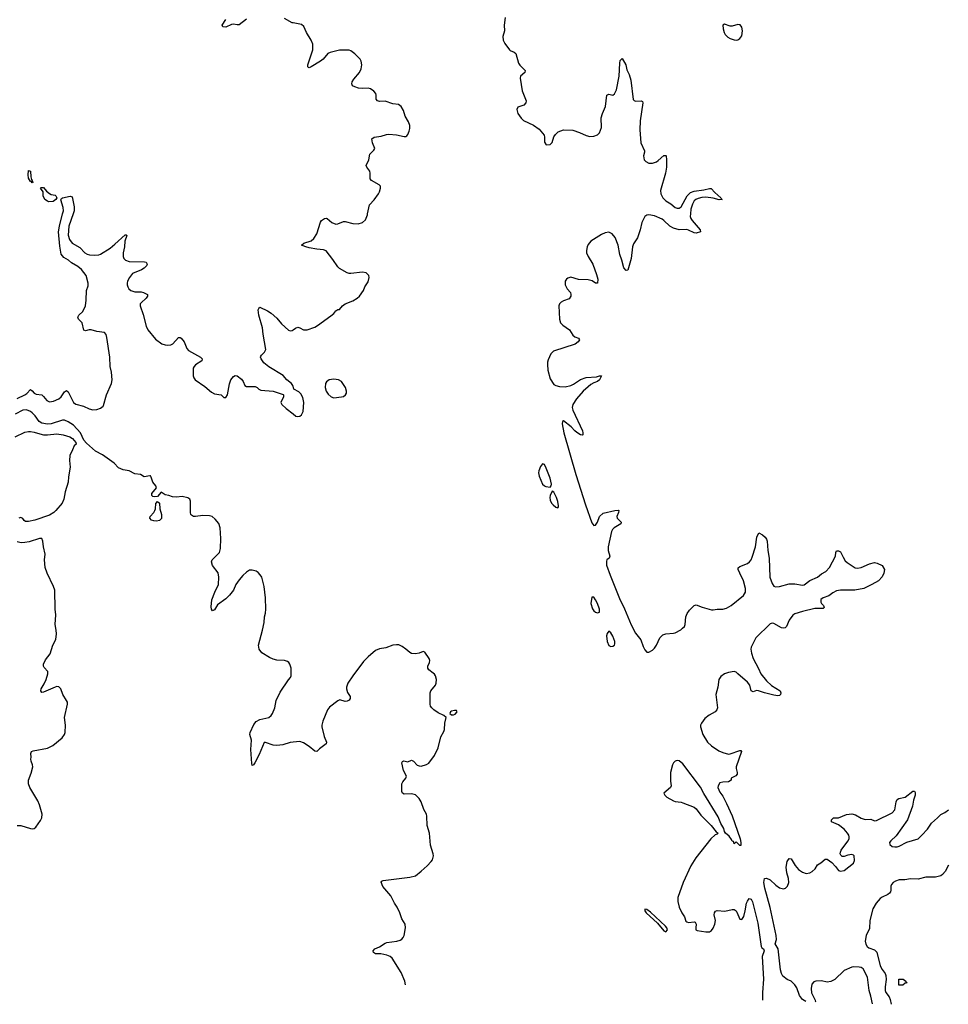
# Model space of a CAD drawing. Header units: inches. Extents: x 1474254 to 1647085, y 640389 to 772279.
# Tile 25 of 85: x 1527117 to 1536908, y 641665 to 652047. Entities that reach past the tile are written whole.
import ezdxf

# ---------------------------------------------------------------- set-up
doc = ezdxf.new("R2010")
doc.units = ezdxf.units.IN
doc.header["$MEASUREMENT"] = 0
for name, color, linetype in [('B5624', 7, 'Continuous'), ('B5625', 7, 'Continuous'), ('B5634', 7, 'Continuous'), ('B5635', 7, 'Continuous')]:
    doc.layers.add(name, color=color, linetype=linetype)

msp = doc.modelspace()

# ---------------------------------------------------------------- linework, layer by layer
at = {"layer": 'B5624', "color": 6}
for points, elevation in [([(1527090, 648051), (1527171, 648090), (1527193, 648107), (1527230, 648147), (1527250, 648133), (1527270, 648108), (1527290, 648100), (1527350, 648090), (1527370, 648073), (1527403, 648030), (1527430, 648019), (1527475, 648025), (1527530, 648050), (1527556, 648070), (1527590, 648124), (1527610, 648138), (1527630, 648122), (1527683, 648010), (1527710, 647992), (1527790, 647970), (1527850, 647942), (1527890, 647934), (1527930, 647936), (1527970, 647949), (1527998, 647970), (1528002, 647978), (1528033, 648090), (1528085, 648210), (1528092, 648250), (1528087, 648330), (1528071, 648391), (1528066, 648490), (1528037, 648697), (1528028, 648728), (1528010, 648750), (1527930, 648758), (1527870, 648777), (1527850, 648777), (1527810, 648766), (1527793, 648773), (1527775, 648850), (1527736, 648890), (1527729, 648909), (1527741, 648930), (1527783, 648970), (1527810, 649030), (1527819, 649090), (1527820, 649190), (1527838, 649242), (1527841, 649270), (1527818, 649350), (1527770, 649411), (1527730, 649446), (1527664, 649484), (1527632, 649510), (1527581, 649541), (1527555, 649575), (1527540, 649660), (1527528, 649810), (1527536, 649870), (1527570, 650000)], 700), ([(1527680, 650000), (1527636, 649870), (1527630, 649774), (1527642, 649730), (1527669, 649689), (1527750, 649643), (1527805, 649590), (1527830, 649575), (1527852, 649568), (1527910, 649563), (1527950, 649569), (1527970, 649576), (1528070, 649638), (1528121, 649679), (1528230, 649780), (1528239, 649779), (1528248, 649770), (1528227, 649713), (1528224, 649650), (1528209, 649589), (1528207, 649550), (1528215, 649530), (1528234, 649510), (1528270, 649497), (1528434, 649494), (1528450, 649490), (1528460, 649470), (1528453, 649450), (1528430, 649428), (1528400, 649410), (1528307, 649370), (1528275, 649330), (1528254, 649290), (1528249, 649270), (1528250, 649250), (1528257, 649230), (1528269, 649209), (1528290, 649190), (1528330, 649176), (1528397, 649177), (1528424, 649170), (1528465, 649150), (1528466, 649130), (1528450, 649110), (1528397, 649063), (1528389, 649050), (1528386, 649030), (1528418, 648938), (1528450, 648816), (1528470, 648775), (1528550, 648679), (1528616, 648630), (1528650, 648617), (1528674, 648614), (1528710, 648618), (1528731, 648630), (1528790, 648696), (1528810, 648696), (1528819, 648690), (1528852, 648650), (1528880, 648580), (1528897, 648557), (1529022, 648490), (1529040, 648470), (1529039, 648450), (1528970, 648407), (1528956, 648390), (1528948, 648372), (1528946, 648290), (1528952, 648272), (1528969, 648249), (1529070, 648180), (1529138, 648118), (1529170, 648102), (1529241, 648090), (1529270, 648062), (1529290, 648064), (1529309, 648091), (1529330, 648207), (1529344, 648250), (1529370, 648286), (1529390, 648295), (1529410, 648290), (1529455, 648255), (1529472, 648232), (1529491, 648191), (1529510, 648179), (1529599, 648179), (1529622, 648170), (1529640, 648150), (1529661, 648141), (1529790, 648130), (1529895, 648095), (1529899, 648090), (1529898, 648070), (1529872, 648010), (1529882, 647990), (1529927, 647947), (1530000, 647891)], 700), ([(1530000, 648182), (1529998, 648190), (1529983, 648210), (1529934, 648250), (1529895, 648295), (1529745, 648385), (1529693, 648430), (1529662, 648470), (1529657, 648490), (1529661, 648499), (1529667, 648510), (1529699, 648541), (1529712, 648570), (1529683, 648730), (1529676, 648796), (1529638, 648930), (1529632, 648988), (1529637, 649003), (1529650, 649014), (1529730, 648978), (1529770, 648952), (1529830, 648899), (1529879, 648839), (1529950, 648772), (1529970, 648765), (1529990, 648770), (1530000, 648777)], 700), ([(1530000, 644429), (1529970, 644426), (1529890, 644401), (1529830, 644393), (1529790, 644397), (1529710, 644427), (1529694, 644426), (1529641, 644299), (1529597, 644210), (1529581, 644190), (1529570, 644184), (1529564, 644204), (1529556, 644350), (1529561, 644450), (1529545, 644510), (1529549, 644530), (1529585, 644615), (1529610, 644646), (1529650, 644668), (1529744, 644690), (1529768, 644710), (1529782, 644730), (1529807, 644790), (1529821, 644870), (1529863, 644957), (1529950, 645086), (1529971, 645110), (1529981, 645130), (1529979, 645210), (1529967, 645250), (1529955, 645270), (1529941, 645281), (1529910, 645291), (1529830, 645293), (1529790, 645304), (1529750, 645323), (1529671, 645370), (1529641, 645410), (1529634, 645450), (1529679, 645610), (1529694, 645690), (1529698, 645750), (1529710, 645790), (1529714, 645830), (1529710, 645950), (1529696, 646070), (1529671, 646170), (1529654, 646194), (1529630, 646217), (1529610, 646231), (1529570, 646244), (1529539, 646241), (1529510, 646223), (1529470, 646187), (1529430, 646141), (1529396, 646090), (1529370, 646030), (1529330, 645978), (1529290, 645942), (1529204, 645876), (1529170, 645826), (1529150, 645815), (1529138, 645830), (1529135, 645855), (1529144, 645930), (1529174, 646010), (1529214, 646090), (1529218, 646170), (1529210, 646216), (1529150, 646290), (1529139, 646330), (1529147, 646353), (1529223, 646430), (1529235, 646470), (1529237, 646577), (1529230, 646690), (1529216, 646736), (1529180, 646780), (1529147, 646807), (1529117, 646817), (1529050, 646819), (1528970, 646807), (1528950, 646810), (1528930, 646822), (1528923, 646830), (1528918, 646850), (1528919, 646970), (1528910, 646991), (1528890, 647004), (1528830, 647020), (1528770, 647014), (1528730, 647017), (1528690, 647031), (1528650, 647038), (1528610, 647065), (1528570, 647021), (1528535, 647015), (1528520, 647020), (1528509, 647030), (1528512, 647050), (1528559, 647110), (1528553, 647130), (1528521, 647170), (1528504, 647224), (1528496, 647236), (1528490, 647238), (1528430, 647226), (1528390, 647250), (1528330, 647259), (1528270, 647291), (1528210, 647300), (1528160, 647320), (1528112, 647372), (1527990, 647458), (1527918, 647498), (1527820, 647580), (1527793, 647613), (1527758, 647690), (1527686, 647770), (1527630, 647808), (1527590, 647824), (1527570, 647823), (1527450, 647784), (1527410, 647782), (1527351, 647792), (1527324, 647810), (1527281, 647870), (1527250, 647901), (1527230, 647915), (1527190, 647933), (1527150, 647931), (1527070, 647887)], 700), ([(1527070, 647647), (1527170, 647698), (1527210, 647704), (1527230, 647703), (1527270, 647699), (1527330, 647679), (1527370, 647671), (1527410, 647670), (1527510, 647680), (1527575, 647670), (1527645, 647650), (1527674, 647630), (1527693, 647610), (1527710, 647590), (1527714, 647570), (1527690, 647554), (1527675, 647510), (1527646, 647450), (1527642, 647398), (1527648, 647330), (1527632, 647228), (1527629, 647170), (1527597, 647070), (1527584, 646990), (1527565, 646950), (1527500, 646870), (1527479, 646850), (1527430, 646823), (1527278, 646770), (1527210, 646755), (1527177, 646757), (1527165, 646765), (1527150, 646789), (1527130, 646799), (1527108, 646790)], 700), ([(1527090, 643550), (1527130, 643552), (1527230, 643519), (1527250, 643515), (1527270, 643519), (1527287, 643533), (1527336, 643604), (1527350, 643630), (1527353, 643670), (1527326, 643770), (1527310, 643810), (1527223, 643950), (1527210, 643990), (1527210, 644030), (1527239, 644101), (1527256, 644170), (1527254, 644190), (1527237, 644230), (1527235, 644250), (1527239, 644270), (1527234, 644310), (1527242, 644330), (1527261, 644339), (1527410, 644367), (1527467, 644393), (1527564, 644476), (1527588, 644510), (1527595, 644530), (1527602, 644610), (1527588, 644690), (1527622, 644830), (1527620, 644850), (1527610, 644870), (1527571, 644931), (1527550, 644993), (1527531, 645011), (1527510, 645015), (1527490, 645010), (1527370, 644955), (1527350, 644954), (1527339, 644970), (1527342, 644990), (1527377, 645043), (1527398, 645090), (1527414, 645150), (1527413, 645173), (1527376, 645216), (1527369, 645230), (1527370, 645250), (1527390, 645296), (1527439, 645361), (1527467, 645450), (1527498, 645510), (1527504, 645570), (1527502, 645610), (1527491, 645670), (1527499, 645770), (1527491, 645831), (1527488, 646030), (1527475, 646070), (1527408, 646210), (1527387, 646270), (1527379, 646350), (1527385, 646410), (1527369, 646490), (1527363, 646550), (1527350, 646575), (1527325, 646575), (1527217, 646543), (1527170, 646533), (1527132, 646532), (1527090, 646543)], 800)]:
    msp.add_lwpolyline(points, dxfattribs=dict(at, elevation=elevation))
at = {"layer": 'B5624', "color": 6, "elevation": 700}
msp.add_lwpolyline([(1528560, 646760), (1528530, 646762), (1528508, 646770), (1528490, 646790), (1528493, 646810), (1528530, 646850), (1528543, 646870), (1528550, 646890), (1528554, 646946), (1528570, 646965), (1528590, 646950), (1528596, 646890), (1528613, 646830), (1528611, 646789), (1528590, 646767)], close=True, dxfattribs=at)
at = {"layer": 'B5625', "color": 6, "elevation": 700}
for points in [[(1529510, 652053), (1529430, 651993), (1529410, 651992), (1529370, 652001), (1529350, 651997), (1529290, 651969), (1529260, 651970), (1529252, 651990), (1529290, 652049)], [(1530000, 652012), (1529990, 652014), (1529910, 652059)], [(1527570, 650000), (1527578, 650030), (1527575, 650065), (1527551, 650149), (1527557, 650163), (1527568, 650170), (1527650, 650185), (1527670, 650179), (1527692, 650072), (1527690, 650030), (1527680, 650000)]]:
    msp.add_lwpolyline(points, dxfattribs=at)
for points in [[(1527250, 650326), (1527239, 650339), (1527230, 650341), (1527210, 650375), (1527205, 650410), (1527210, 650458), (1527230, 650451), (1527235, 650390), (1527241, 650361), (1527250, 650350), (1527256, 650330)], [(1527426, 650126), (1527410, 650132), (1527384, 650150), (1527365, 650190), (1527364, 650230), (1527335, 650270), (1527344, 650276), (1527370, 650277), (1527400, 650240), (1527430, 650213), (1527450, 650204), (1527490, 650197), (1527499, 650190), (1527508, 650170), (1527498, 650150), (1527470, 650128)]]:
    msp.add_lwpolyline(points, close=True, dxfattribs=at)
at = {"layer": 'B5634', "color": 6, "elevation": 700}
for points in [[(1530000, 648777), (1530026, 648794), (1530050, 648804), (1530070, 648799), (1530110, 648775), (1530150, 648776), (1530230, 648806), (1530257, 648823), (1530397, 648923), (1530429, 648950), (1530450, 648978), (1530470, 648991), (1530490, 648991), (1530520, 649030), (1530549, 649051), (1530630, 649082), (1530677, 649110), (1530700, 649130), (1530741, 649190), (1530758, 649230), (1530790, 649283), (1530803, 649330), (1530798, 649350), (1530770, 649376), (1530730, 649383), (1530610, 649371), (1530590, 649372), (1530570, 649378), (1530490, 649422), (1530470, 649440), (1530419, 649519), (1530348, 649610), (1530321, 649621), (1530250, 649627), (1530170, 649641), (1530135, 649650), (1530087, 649670), (1530113, 649690), (1530190, 649716), (1530219, 649741), (1530249, 649790), (1530290, 649913), (1530300, 649930), (1530330, 649952), (1530350, 649954), (1530358, 649950), (1530409, 649909), (1530450, 649892), (1530470, 649895), (1530530, 649919), (1530550, 649920), (1530630, 649896), (1530687, 649893), (1530730, 649910), (1530762, 649938), (1530784, 649990), (1530786, 650000)], [(1534190, 650000), (1534187, 649970), (1534194, 649950), (1534209, 649930), (1534291, 649830), (1534294, 649810), (1534250, 649797), (1534230, 649798), (1534170, 649829), (1534150, 649833), (1534070, 649832), (1534010, 649849), (1533971, 649871), (1533910, 649930), (1533890, 649944), (1533810, 649980), (1533750, 649989), (1533730, 649985), (1533710, 649972), (1533677, 649910), (1533660, 649830), (1533632, 649748), (1533590, 649684), (1533577, 649650), (1533563, 649530), (1533530, 649407), (1533510, 649403), (1533488, 649430), (1533467, 649510), (1533445, 649570), (1533429, 649670), (1533396, 649750), (1533364, 649790), (1533330, 649805), (1533290, 649801), (1533250, 649782), (1533139, 649710), (1533110, 649675), (1533099, 649650), (1533093, 649613), (1533095, 649590), (1533111, 649550), (1533159, 649470), (1533200, 649360), (1533212, 649310), (1533210, 649270), (1533190, 649270), (1533152, 649292), (1533110, 649304), (1533010, 649306), (1532930, 649331), (1532898, 649322), (1532883, 649310), (1532870, 649290), (1532869, 649250), (1532889, 649210), (1532924, 649170), (1532930, 649150), (1532929, 649130), (1532910, 649103), (1532850, 649082), (1532828, 649070), (1532809, 649050), (1532803, 649030), (1532808, 648890), (1532821, 648850), (1532845, 648825), (1532916, 648776), (1532950, 648721), (1532970, 648704), (1533009, 648689), (1533020, 648670), (1533007, 648650), (1532973, 648627), (1532747, 648553), (1532718, 648522), (1532690, 648461), (1532684, 648436), (1532681, 648410), (1532685, 648350), (1532710, 648260), (1532750, 648201), (1532770, 648189), (1532810, 648179), (1532870, 648174), (1532930, 648190), (1532957, 648203), (1533030, 648254), (1533090, 648275), (1533199, 648281), (1533230, 648290), (1533250, 648290), (1533231, 648250), (1533210, 648231), (1533170, 648217), (1533140, 648200), (1533110, 648177), (1533060, 648130), (1532989, 648050), (1532949, 647990), (1532943, 647957), (1532948, 647930), (1533051, 647710), (1533056, 647690), (1533055, 647670), (1533050, 647667), (1533030, 647669), (1532990, 647693), (1532970, 647710), (1532933, 647753), (1532850, 647817), (1532839, 647810), (1532836, 647784), (1532855, 647690), (1532981, 647250), (1533084, 646930), (1533150, 646742), (1533170, 646712), (1533190, 646718), (1533208, 646750), (1533229, 646810), (1533270, 646844), (1533393, 646873), (1533430, 646875), (1533434, 646870), (1533432, 646850), (1533414, 646810), (1533417, 646790), (1533458, 646750), (1533457, 646730), (1533386, 646690), (1533367, 646670), (1533358, 646650), (1533322, 646490), (1533323, 646450), (1533339, 646390), (1533333, 646370), (1533309, 646351), (1533303, 646337), (1533306, 646294), (1533343, 646190), (1533443, 645943), (1533495, 645835), (1533565, 645665), (1533610, 645580), (1533667, 645507), (1533690, 645436), (1533710, 645402), (1533730, 645379), (1533750, 645377), (1533790, 645400), (1533810, 645419), (1533830, 645451), (1533866, 645530), (1533899, 645561), (1533930, 645573), (1534010, 645578), (1534030, 645583), (1534087, 645613), (1534107, 645630), (1534126, 645650), (1534135, 645670), (1534140, 645750), (1534154, 645786), (1534178, 645822), (1534230, 645871), (1534250, 645877), (1534312, 645852), (1534410, 645826), (1534430, 645825), (1534470, 645832), (1534530, 645830), (1534570, 645843), (1534619, 645870), (1534750, 645976), (1534771, 646010), (1534770, 646050), (1534750, 646130), (1534710, 646210), (1534693, 646250), (1534692, 646268), (1534710, 646282), (1534790, 646313), (1534811, 646329), (1534829, 646351), (1534842, 646378), (1534876, 646490), (1534890, 646591), (1534910, 646637), (1534950, 646614), (1534977, 646590), (1534993, 646570), (1535000, 646550), (1535006, 646450), (1535018, 646370), (1535026, 646170), (1535050, 646101), (1535070, 646073), (1535087, 646067), (1535130, 646072), (1535230, 646098), (1535290, 646098), (1535370, 646085), (1535390, 646087), (1535450, 646135), (1535530, 646169), (1535570, 646203), (1535616, 646230), (1535655, 646270), (1535719, 646390), (1535723, 646430), (1535730, 646445), (1535750, 646448), (1535770, 646436), (1535798, 646378), (1535821, 646341), (1535842, 646322), (1535927, 646267), (1535950, 646265), (1535990, 646270), (1536078, 646310), (1536130, 646322), (1536157, 646317), (1536211, 646291), (1536234, 646250), (1536230, 646210), (1536210, 646174), (1536171, 646130), (1536102, 646090), (1536019, 646050), (1535923, 646030), (1535770, 646031), (1535730, 646023), (1535690, 646002), (1535650, 645973), (1535589, 645950), (1535566, 645934), (1535564, 645904), (1535570, 645890), (1535592, 645870), (1535600, 645850), (1535590, 645837), (1535502, 645838), (1535370, 645806), (1535290, 645781), (1535270, 645767), (1535230, 645714), (1535202, 645650), (1535187, 645633), (1535170, 645631), (1535150, 645636), (1535070, 645680), (1535050, 645682), (1535030, 645675), (1534880, 645530), (1534830, 645430), (1534826, 645410), (1534832, 645368), (1534850, 645310), (1534907, 645207), (1534930, 645150), (1534990, 645076), (1535045, 645025), (1535136, 644970), (1535142, 644950), (1535140, 644930), (1535130, 644920), (1535110, 644916), (1535070, 644924), (1534970, 644948), (1534908, 644972), (1534886, 644974), (1534850, 644961), (1534843, 644963), (1534831, 644971), (1534815, 645030), (1534790, 645063), (1534690, 645151), (1534670, 645166), (1534650, 645173), (1534590, 645164), (1534550, 645148), (1534510, 645120), (1534489, 645090), (1534477, 645010), (1534458, 644930), (1534474, 644790), (1534469, 644770), (1534449, 644750), (1534386, 644714), (1534341, 644679), (1534305, 644630), (1534295, 644610), (1534294, 644590), (1534321, 644510), (1534370, 644430), (1534410, 644392), (1534490, 644337), (1534530, 644319), (1534590, 644302), (1534610, 644305), (1534710, 644341), (1534720, 644340), (1534728, 644330), (1534671, 644170), (1534671, 644150), (1534681, 644110), (1534682, 644090), (1534667, 644073), (1534618, 644050), (1534619, 644030), (1534589, 644010), (1534530, 644007), (1534501, 643999), (1534481, 643970), (1534480, 643950), (1534501, 643901), (1534530, 643858), (1534570, 643783), (1534630, 643651), (1534713, 643410), (1534721, 643370), (1534720, 643340), (1534710, 643338), (1534670, 643378), (1534650, 643358), (1534642, 643382), (1534630, 643386), (1534624, 643404), (1534597, 643437), (1534558, 643470), (1534548, 643488), (1534540, 643520), (1534510, 643572), (1534482, 643642), (1534330, 643889), (1534296, 643956), (1534110, 644200), (1534070, 644232), (1534050, 644234), (1534030, 644228), (1534010, 644210), (1534000, 644190), (1533979, 644110), (1533979, 644019), (1533987, 643970), (1533980, 643950), (1533910, 643890), (1533918, 643870), (1533939, 643850), (1534010, 643810), (1534030, 643802), (1534090, 643797), (1534110, 643791), (1534230, 643742), (1534250, 643726), (1534300, 643660), (1534409, 643550), (1534462, 643482), (1534481, 643470), (1534470, 643459), (1534450, 643453), (1534403, 643410), (1534248, 643210), (1534194, 643126), (1534114, 642950), (1534058, 642790), (1534055, 642750), (1534070, 642690), (1534097, 642630), (1534127, 642587), (1534142, 642542), (1534150, 642533), (1534170, 642528), (1534230, 642533), (1534238, 642530), (1534250, 642510), (1534245, 642470), (1534247, 642450), (1534262, 642442), (1534350, 642428), (1534389, 642430), (1534410, 642444), (1534430, 642468), (1534448, 642510), (1534452, 642550), (1534440, 642610), (1534442, 642630), (1534453, 642647), (1534470, 642653), (1534552, 642648), (1534630, 642666), (1534650, 642664), (1534670, 642650), (1534678, 642638), (1534710, 642563), (1534730, 642559), (1534751, 642591), (1534768, 642650), (1534780, 642730), (1534790, 642754), (1534810, 642779), (1534830, 642773), (1534844, 642744), (1534901, 642521), (1534935, 642275), (1534942, 642262), (1534961, 642250), (1534966, 642230), (1534944, 642170), (1534959, 641930), (1534948, 641790), (1534950, 641709)], [(1530000, 647891), (1530030, 647867), (1530050, 647864), (1530070, 647868), (1530090, 647882), (1530105, 647915), (1530114, 648010), (1530102, 648062), (1530082, 648102), (1530062, 648122), (1530009, 648150), (1530000, 648182)], [(1531186, 641871), (1531178, 641910), (1531141, 642001), (1531043, 642150), (1531023, 642170), (1530990, 642184), (1530924, 642196), (1530870, 642198), (1530847, 642210), (1530844, 642230), (1530861, 642250), (1530910, 642270), (1530970, 642308), (1530990, 642315), (1531093, 642330), (1531130, 642342), (1531147, 642353), (1531162, 642370), (1531170, 642390), (1531186, 642470), (1531180, 642510), (1531148, 642568), (1531127, 642630), (1531097, 642690), (1531070, 642730), (1531029, 642810), (1530946, 642906), (1530929, 642952), (1530935, 642965), (1530948, 642972), (1531230, 643006), (1531290, 643021), (1531352, 643068), (1531415, 643125), (1531457, 643170), (1531470, 643190), (1531479, 643230), (1531478, 643250), (1531450, 643342), (1531437, 643470), (1531412, 643550), (1531410, 643650), (1531405, 643670), (1531378, 643718), (1531350, 643800), (1531330, 643836), (1531290, 643873), (1531250, 643883), (1531170, 643881), (1531152, 643892), (1531148, 643910), (1531148, 643990), (1531157, 644010), (1531190, 644050), (1531195, 644070), (1531165, 644130), (1531148, 644210), (1531154, 644226), (1531169, 644231), (1531210, 644221), (1531250, 644239), (1531270, 644228), (1531307, 644187), (1531330, 644178), (1531350, 644177), (1531408, 644192), (1531431, 644209), (1531490, 644290), (1531529, 644370), (1531556, 644484), (1531590, 644542), (1531597, 644563), (1531599, 644630), (1531613, 644690), (1531589, 644710), (1531530, 644740), (1531484, 644770), (1531462, 644790), (1531449, 644810), (1531445, 644830), (1531446, 644950), (1531452, 644970), (1531500, 645030), (1531508, 645050), (1531511, 645090), (1531500, 645130), (1531490, 645145), (1531478, 645158), (1531430, 645190), (1531420, 645210), (1531421, 645230), (1531438, 645270), (1531441, 645290), (1531436, 645310), (1531390, 645378), (1531370, 645385), (1531330, 645366), (1531290, 645360), (1531250, 645365), (1531230, 645376), (1531190, 645411), (1531150, 645437), (1531114, 645454), (1531090, 645457), (1531050, 645450), (1530976, 645424), (1530910, 645412), (1530870, 645395), (1530790, 645327), (1530742, 645278), (1530630, 645130), (1530577, 645050), (1530562, 645010), (1530562, 644990), (1530574, 644954), (1530603, 644910), (1530602, 644890), (1530590, 644873), (1530570, 644860), (1530550, 644858), (1530494, 644874), (1530470, 644866), (1530383, 644797), (1530362, 644770), (1530312, 644650), (1530303, 644610), (1530304, 644590), (1530327, 644490), (1530351, 644430), (1530347, 644410), (1530280, 644360), (1530250, 644330), (1530230, 644334), (1530170, 644384), (1530110, 644422), (1530070, 644436), (1530000, 644429)], [(1535405, 641693), (1535370, 641717), (1535338, 641758), (1535310, 641837), (1535290, 641871), (1535250, 641909), (1535210, 641927), (1535163, 641963), (1535149, 641989), (1535139, 642030), (1535116, 642250), (1535084, 642304), (1535098, 642350), (1535094, 642390), (1535030, 642686), (1534975, 642890), (1534965, 642950), (1534970, 642990), (1534990, 642995), (1535030, 642976), (1535090, 642920), (1535130, 642893), (1535170, 642882), (1535190, 642888), (1535214, 642910), (1535227, 642950), (1535222, 642990), (1535205, 643050), (1535199, 643110), (1535208, 643170), (1535230, 643202), (1535250, 643198), (1535292, 643130), (1535330, 643087), (1535370, 643057), (1535410, 643043), (1535448, 643052), (1535473, 643067), (1535505, 643095), (1535530, 643135), (1535564, 643156), (1535610, 643194), (1535630, 643194), (1535679, 643159), (1535719, 643119), (1535750, 643076), (1535770, 643068), (1535810, 643076), (1535907, 643153), (1535918, 643182), (1535916, 643230), (1535910, 643238), (1535890, 643244), (1535850, 643238), (1535810, 643223), (1535790, 643223), (1535776, 643236), (1535768, 643250), (1535770, 643270), (1535779, 643290), (1535850, 643385), (1535862, 643410), (1535864, 643430), (1535858, 643450), (1535845, 643470), (1535810, 643510), (1535750, 643556), (1535678, 643590), (1535676, 643610), (1535699, 643630), (1535750, 643631), (1535835, 643665), (1535890, 643672), (1535930, 643663), (1535990, 643628), (1536030, 643614), (1536090, 643617), (1536130, 643601), (1536150, 643602), (1536317, 643683), (1536343, 643717), (1536359, 643801), (1536370, 643825), (1536386, 643834), (1536455, 643850), (1536533, 643913), (1536553, 643913), (1536558, 643898), (1536558, 643870), (1536542, 643818), (1536530, 643753), (1536477, 643610), (1536359, 643441), (1536301, 643390), (1536289, 643370), (1536292, 643350), (1536317, 643330), (1536345, 643325), (1536370, 643327), (1536390, 643332), (1536470, 643376), (1536590, 643411), (1536630, 643447), (1536690, 643513), (1536730, 643575), (1536793, 643630), (1536830, 643668), (1536870, 643688), (1536910, 643715)], [(1536910, 643131), (1536876, 643064), (1536848, 643032), (1536830, 643020), (1536775, 643005), (1536670, 643004), (1536590, 642986), (1536510, 642987), (1536450, 642976), (1536390, 642976), (1536350, 642963), (1536328, 642950), (1536309, 642930), (1536303, 642910), (1536303, 642870), (1536299, 642850), (1536290, 642837), (1536270, 642822), (1536210, 642796), (1536190, 642779), (1536147, 642730), (1536114, 642670), (1536082, 642550), (1536076, 642464), (1536042, 642390), (1536030, 642330), (1536038, 642298), (1536054, 642274), (1536070, 642261), (1536130, 642241), (1536155, 642215), (1536191, 642070), (1536210, 642031), (1536242, 641990), (1536249, 641970), (1536254, 641926), (1536243, 641850), (1536244, 641810), (1536250, 641791), (1536283, 641743), (1536294, 641714), (1536305, 641665)], [(1536110, 641671), (1536092, 641750), (1536073, 641810), (1536055, 641950), (1536010, 642038), (1535990, 642052), (1535970, 642055), (1535910, 642059), (1535890, 642055), (1535810, 642022), (1535712, 641928), (1535670, 641905), (1535630, 641900), (1535570, 641914), (1535511, 641909), (1535490, 641901), (1535470, 641878), (1535462, 641830), (1535466, 641786), (1535504, 641710), (1535507, 641693), (1535506, 641690)]]:
    msp.add_lwpolyline(points, dxfattribs=at)
for points in [[(1530430, 648258), (1530381, 648250), (1530351, 648230), (1530340, 648210), (1530338, 648170), (1530348, 648130), (1530370, 648099), (1530403, 648070), (1530430, 648060), (1530510, 648069), (1530530, 648073), (1530553, 648090), (1530564, 648110), (1530564, 648130), (1530552, 648170), (1530511, 648231), (1530479, 648250)], [(1532630, 647362), (1532610, 647336), (1532590, 647290), (1532587, 647270), (1532595, 647235), (1532631, 647150), (1532650, 647132), (1532665, 647125), (1532710, 647116), (1532721, 647130), (1532723, 647150), (1532710, 647211), (1532670, 647318), (1532650, 647355)], [(1532730, 647074), (1532710, 647030), (1532706, 647010), (1532710, 646982), (1532726, 646950), (1532743, 646930), (1532770, 646907), (1532790, 646901), (1532799, 646910), (1532798, 646922), (1532790, 646968), (1532776, 647010), (1532750, 647065)], [(1533170, 645958), (1533150, 645958), (1533140, 645890), (1533156, 645836), (1533170, 645815), (1533190, 645801), (1533210, 645794), (1533230, 645801), (1533230, 645833), (1533210, 645890), (1533190, 645930)], [(1533330, 645598), (1533310, 645576), (1533304, 645550), (1533310, 645491), (1533330, 645448), (1533350, 645437), (1533370, 645440), (1533390, 645451), (1533394, 645466), (1533391, 645490), (1533370, 645546), (1533350, 645581)], [(1531703, 644763), (1531670, 644755), (1531659, 644750), (1531651, 644730), (1531670, 644717), (1531690, 644718), (1531710, 644725), (1531729, 644750), (1531722, 644762)], [(1533710, 642668), (1533707, 642650), (1533722, 642630), (1533842, 642522), (1533910, 642441), (1533930, 642430), (1533948, 642450), (1533941, 642470), (1533927, 642490), (1533770, 642637), (1533730, 642663)], [(1536387, 641867), (1536388, 641930), (1536432, 641930), (1536462, 641910), (1536462, 641902), (1536474, 641890), (1536453, 641887), (1536430, 641868)]]:
    msp.add_lwpolyline(points, close=True, dxfattribs=at)
at = {"layer": 'B5635', "color": 6, "elevation": 700}
for points in [[(1530786, 650000), (1530805, 650095), (1530853, 650147), (1530899, 650210), (1530910, 650231), (1530921, 650270), (1530921, 650290), (1530906, 650306), (1530825, 650350), (1530814, 650370), (1530813, 650430), (1530808, 650448), (1530777, 650490), (1530772, 650510), (1530798, 650570), (1530810, 650630), (1530852, 650670), (1530862, 650690), (1530836, 650750), (1530831, 650790), (1530853, 650807), (1530930, 650817), (1530984, 650836), (1531010, 650840), (1531090, 650833), (1531170, 650816), (1531190, 650816), (1531198, 650822), (1531210, 650836), (1531224, 650870), (1531230, 650898), (1531231, 650930), (1531216, 650970), (1531183, 651030), (1531164, 651090), (1531138, 651130), (1531110, 651151), (1531050, 651159), (1530970, 651188), (1530910, 651185), (1530891, 651191), (1530877, 651210), (1530877, 651250), (1530871, 651270), (1530852, 651292), (1530817, 651317), (1530790, 651324), (1530730, 651321), (1530690, 651324), (1530650, 651337), (1530628, 651350), (1530621, 651370), (1530624, 651390), (1530641, 651419), (1530699, 651490), (1530716, 651530), (1530723, 651570), (1530716, 651610), (1530706, 651630), (1530650, 651687), (1530610, 651717), (1530590, 651725), (1530490, 651727), (1530390, 651702), (1530365, 651690), (1530316, 651630), (1530290, 651610), (1530190, 651550), (1530170, 651540), (1530162, 651542), (1530154, 651550), (1530156, 651570), (1530208, 651730), (1530209, 651789), (1530191, 651831), (1530140, 651910), (1530114, 651974), (1530090, 651997), (1530000, 652012)], [(1532236, 652070), (1532227, 651990), (1532229, 651930), (1532213, 651870), (1532216, 651830), (1532234, 651794), (1532280, 651730), (1532290, 651721), (1532330, 651705), (1532350, 651690), (1532376, 651590), (1532390, 651567), (1532446, 651510), (1532445, 651490), (1532398, 651450), (1532394, 651430), (1532415, 651295), (1532451, 651210), (1532456, 651190), (1532453, 651170), (1532433, 651147), (1532370, 651124), (1532360, 651100), (1532370, 651057), (1532403, 651010), (1532430, 650984), (1532535, 650935), (1532593, 650893), (1532646, 650830), (1532651, 650809), (1532650, 650754), (1532670, 650726), (1532710, 650731), (1532730, 650751), (1532750, 650810), (1532765, 650835), (1532796, 650864), (1532850, 650884), (1532950, 650883), (1533018, 650858), (1533090, 650824), (1533130, 650815), (1533170, 650819), (1533210, 650834), (1533230, 650854), (1533250, 650910), (1533249, 651011), (1533261, 651059), (1533293, 651130), (1533308, 651252), (1533330, 651261), (1533370, 651250), (1533390, 651264), (1533410, 651308), (1533437, 651450), (1533444, 651590), (1533450, 651617), (1533470, 651639), (1533508, 651570), (1533519, 651519), (1533543, 651470), (1533562, 651410), (1533586, 651206), (1533595, 651195), (1533610, 651186), (1533670, 651190), (1533683, 651183), (1533689, 651170), (1533658, 650982), (1533655, 650885), (1533667, 650747), (1533704, 650664), (1533706, 650650), (1533696, 650610), (1533700, 650570), (1533718, 650550), (1533750, 650535), (1533790, 650534), (1533830, 650548), (1533850, 650561), (1533910, 650616), (1533930, 650615), (1533932, 650612), (1533938, 650570), (1533938, 650490), (1533926, 650430), (1533874, 650246), (1533878, 650210), (1533899, 650170), (1533930, 650137), (1533984, 650104), (1534030, 650068), (1534050, 650058), (1534070, 650058), (1534090, 650075), (1534154, 650190), (1534190, 650223), (1534230, 650239), (1534329, 650251), (1534390, 650268), (1534408, 650268), (1534445, 650225), (1534511, 650170), (1534516, 650156), (1534524, 650150), (1534492, 650148), (1534430, 650165), (1534350, 650175), (1534310, 650172), (1534270, 650162), (1534248, 650152), (1534230, 650135), (1534210, 650101), (1534194, 650050), (1534190, 650000)]]:
    msp.add_lwpolyline(points, dxfattribs=at)
at = {"layer": 'B5635', "color": 6, "elevation": 800}
msp.add_lwpolyline([(1534550, 652001), (1534531, 651990), (1534533, 651950), (1534545, 651910), (1534557, 651890), (1534584, 651864), (1534610, 651848), (1534650, 651833), (1534671, 651831), (1534690, 651835), (1534710, 651848), (1534730, 651876), (1534740, 651930), (1534730, 651969), (1534713, 651993), (1534690, 651997), (1534630, 651980), (1534610, 651980)], close=True, dxfattribs=at)

doc.saveas('drawing.dxf')
